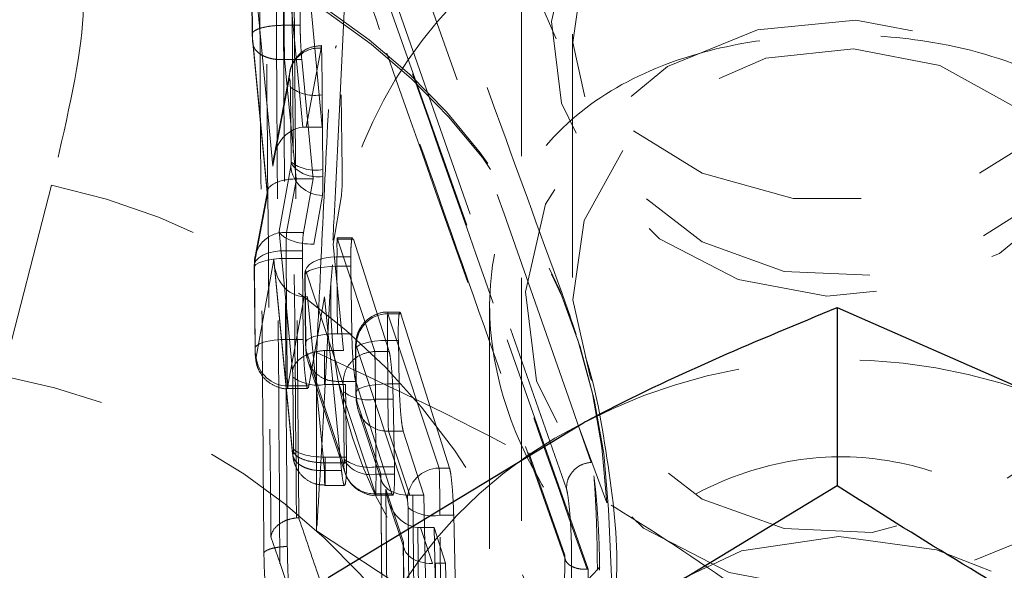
# Model space of a CAD drawing. Header units: millimetres. Extents: x 23 to 407, y 52 to 245.
# Tile 26 of 34: x 247.29 to 252.44, y 226.91 to 229.78. Entities that reach past the tile are written whole.
import ezdxf

# ---------------------------------------------------------------- set-up
doc = ezdxf.new("R2010")
doc.units = ezdxf.units.MM
doc.linetypes.add('HIDDEN', pattern=[1.905, 1.27, -0.635])

msp = doc.modelspace()

# ---------------------------------------------------------------- linework, layer by layer
at = {"color": 7, "linetype": 'HIDDEN', "lineweight": 18}
for p, q in [((250.26274, 226.91494), (248.97639, 230.56183)), ((249.91573, 230.34223), (249.91573, 224.4621)), ((248.77376, 229.22286), (248.67741, 230.22435)), ((248.67252, 230.15445), (248.67599, 229.75497)), ((248.50585, 230.10857), (248.50933, 229.70955)), ((248.50998, 229.70581), (248.5065, 230.10476)), ((248.51144, 230.11653), (248.61703, 229.01895)), ((248.7265, 230.11872), (248.75188, 227.18392)), ((248.75599, 230.11872), (248.75938, 229.75497)), ((248.874, 229.22361), (248.79089, 230.11872)), ((249.22732, 229.96795), (250.15014, 227.33442)), ((248.67598, 229.75497), (248.67599, 229.75497)), ((248.67599, 229.75497), (248.75938, 229.75497)), ((250.18239, 229.70854), (250.18239, 228.36612)), ((248.58933, 228.87172), (248.51157, 229.6731)), ((248.51169, 229.6623), (248.58763, 228.87968)), ((248.86879, 229.63573), (248.79122, 229.22361)), ((248.67753, 229.57584), (248.73801, 228.95261)), ((248.67753, 229.57584), (248.6776, 229.57584)), ((248.6776, 229.57584), (248.76782, 229.57584)), ((248.76782, 229.57584), (248.82661, 228.95262)), ((248.705, 229.51065), (248.62113, 229.06501)), ((248.61703, 229.01895), (248.70278, 229.47455)), ((248.70814, 229.43086), (248.71154, 229.04051)), ((248.87755, 229.00125), (248.87416, 229.39163)), ((248.97902, 229.00125), (248.97348, 229.39163)), ((248.79122, 229.22361), (248.874, 229.22361)), ((248.71154, 229.04051), (248.71154, 229.0343)), ((248.71053, 229.01697), (248.64959, 228.6808)), ((248.71154, 229.0343), (248.71053, 229.01697)), ((248.97925, 228.96577), (248.97902, 229.00125)), ((248.74023, 228.95262), (248.68766, 228.67337)), ((248.74023, 228.95262), (248.82661, 228.95262)), ((248.82661, 228.95262), (248.77676, 228.67337)), ((247.46112, 228.9196), (247.20418, 227.92396)), ((248.58806, 228.88927), (248.52387, 228.54828)), ((248.52164, 228.51218), (248.58933, 228.87172)), ((248.83028, 228.61181), (248.87653, 228.86696)), ((248.93234, 228.61181), (248.97442, 228.86696)), ((248.64959, 228.6808), (248.71973, 227.95045)), ((248.68766, 228.67337), (248.77676, 228.67337)), ((249.03353, 228.64553), (248.95337, 228.64553)), ((248.95421, 228.63823), (248.95423, 228.63823)), ((249.14883, 228.05211), (248.95421, 228.63823)), ((248.95423, 228.63823), (249.03793, 228.63823)), ((249.22397, 228.05211), (249.03793, 228.63823)), ((248.68659, 228.57808), (248.77116, 228.57808)), ((248.77116, 228.57808), (248.77118, 228.53793)), ((248.98615, 228.05735), (248.93234, 228.61181)), ((248.62237, 228.53149), (248.52966, 228.02226)), ((248.71968, 227.52854), (248.62237, 228.53149)), ((248.68658, 228.53793), (248.69026, 228.11525)), ((248.68658, 228.53793), (248.77118, 228.53793)), ((248.77118, 228.53793), (248.77544, 228.11525)), ((248.95133, 228.54539), (249.02358, 228.54539)), ((249.02358, 228.54539), (249.02377, 228.49711)), ((248.51992, 228.49195), (248.5236, 228.0693)), ((248.52057, 228.48813), (248.52058, 228.49517)), ((248.52425, 228.06549), (248.52057, 228.48813)), ((248.52058, 228.49517), (248.52164, 228.51218)), ((248.62347, 228.51053), (248.71981, 227.51769)), ((248.9513, 228.49711), (248.95436, 228.14488)), ((248.9513, 228.49711), (249.02377, 228.49711)), ((249.02377, 228.49711), (249.02923, 228.14488)), ((248.78464, 228.45124), (248.7877, 228.09893)), ((248.78529, 228.44743), (248.78532, 228.45586)), ((248.78835, 228.09511), (248.78529, 228.44743)), ((248.78821, 228.47228), (248.98278, 227.8863)), ((248.69567, 227.87217), (248.7803, 228.33703)), ((248.7978, 228.33668), (248.88572, 227.43059)), ((248.80548, 227.87217), (248.88596, 228.33668)), ((248.88596, 228.33668), (248.97542, 227.43059)), ((249.74906, 228.2925), (249.74906, 225.59494)), ((250.20011, 228.14079), (250.15597, 228.27506)), ((249.28086, 228.25651), (249.21724, 228.25651)), ((249.21802, 228.24927), (249.28514, 228.24927)), ((249.48568, 227.44314), (249.21802, 228.24927)), ((249.28514, 228.24927), (249.5396, 227.44314)), ((248.69026, 228.11525), (248.77544, 228.11525)), ((248.95436, 228.14488), (249.02923, 228.14488)), ((249.04933, 228.06014), (249.04869, 228.06396)), ((249.04869, 228.06396), (249.05066, 227.83685)), ((249.04933, 228.06014), (249.05201, 228.08337)), ((249.05201, 228.08337), (249.31967, 227.27724)), ((249.21535, 228.10991), (249.21732, 227.8828)), ((249.21535, 228.10991), (249.27218, 228.10991)), ((249.27676, 227.8828), (249.27218, 228.10991)), ((248.98652, 227.46461), (248.79192, 228.05062)), ((248.84554, 228.04674), (248.84554, 227.11627)), ((248.88573, 228.05735), (248.88579, 228.05735)), ((248.88579, 228.05735), (248.98615, 228.05735)), ((249.05131, 227.83304), (249.04933, 228.06014)), ((249.14878, 228.0521), (249.14883, 228.05211)), ((249.14883, 228.05211), (249.22397, 228.05211)), ((248.79975, 228.00338), (248.99436, 227.41735)), ((248.72131, 227.9181), (248.72454, 227.54658)), ((248.69464, 227.85842), (248.79983, 227.85842)), ((248.69567, 227.87217), (248.80548, 227.87217)), ((248.80281, 227.86173), (248.80548, 227.87217)), ((248.88733, 227.87887), (248.9955, 227.87887)), ((248.95794, 227.89532), (248.95791, 227.89531)), ((248.95791, 227.89531), (249.15253, 227.30924)), ((248.95794, 227.89532), (249.04976, 227.89532)), ((249.00123, 227.50095), (248.9955, 227.87887)), ((249.04976, 227.89532), (249.23853, 227.30924)), ((249.21732, 227.8828), (249.27676, 227.8828)), ((248.98634, 227.84157), (248.9894, 227.48929)), ((249.05454, 227.79201), (249.05131, 227.83304)), ((249.18057, 227.41249), (249.05454, 227.79201)), ((249.15541, 227.45003), (249.15235, 227.80226)), ((249.15235, 227.80226), (249.24501, 227.80226)), ((249.25201, 227.45003), (249.24501, 227.80226)), ((249.06238, 227.74475), (249.18406, 227.37832)), ((250.20947, 227.67306), (250.27964, 227.4731)), ((250.36098, 227.26192), (250.20947, 227.67306)), ((249.22055, 227.63665), (249.33189, 227.30136)), ((249.22055, 227.63665), (249.29769, 227.63665)), ((249.40455, 227.30157), (249.29769, 227.63665)), ((249.93663, 227.55664), (250.14517, 226.96503)), ((248.72454, 227.54658), (248.72456, 227.53159)), ((248.89059, 227.47062), (248.89054, 227.50095)), ((248.89054, 227.50095), (248.89061, 227.50095)), ((248.89061, 227.50095), (249.00123, 227.50095)), ((249.00148, 227.47062), (249.00123, 227.50095)), ((250.14154, 226.98875), (249.95352, 227.5221)), ((248.89059, 227.47062), (248.89062, 227.47062)), ((248.89062, 227.47062), (249.00148, 227.47062)), ((248.9894, 227.48929), (248.9894, 227.4823)), ((249.15541, 227.45003), (249.25201, 227.45003)), ((249.25245, 227.4111), (249.25201, 227.45003)), ((248.88572, 227.43059), (248.88568, 227.4305)), ((248.88572, 227.43059), (248.97542, 227.43059)), ((249.15541, 227.4111), (249.25245, 227.4111)), ((249.18004, 227.40252), (249.18636, 226.67712)), ((249.18701, 226.67331), (249.18057, 227.41249)), ((249.48568, 227.44314), (249.5396, 227.44314)), ((248.88854, 227.35311), (248.99106, 227.35311)), ((249.15253, 227.30924), (249.23853, 227.30924)), ((249.15338, 227.30188), (249.24299, 227.30188)), ((249.29861, 227.05702), (249.20713, 227.33251)), ((249.20713, 227.33251), (249.21357, 226.59327)), ((249.23853, 227.30924), (249.24299, 227.30373)), ((249.34798, 227.30157), (249.35302, 226.72304)), ((249.34798, 227.30157), (249.40455, 227.30157)), ((249.41777, 226.72304), (249.40455, 227.30157)), ((249.21931, 227.27216), (249.3021, 227.02284)), ((249.31967, 227.27724), (249.3229, 227.23622)), ((249.3229, 227.23622), (249.33497, 225.85203)), ((249.50099, 225.81283), (249.48892, 227.19702)), ((249.48892, 227.19702), (249.56126, 227.19702)), ((249.56126, 227.19702), (249.59674, 225.81283)), ((250.39003, 226.78281), (250.3693, 227.22867)), ((248.75188, 227.18392), (248.7403, 227.18329)), ((248.84554, 227.11627), (250.14077, 226.2616)), ((249.37958, 226.55407), (249.37453, 227.13323)), ((249.38789, 227.13272), (249.45842, 227.13272)), ((249.38789, 227.13272), (249.44993, 226.94588)), ((249.45842, 227.13272), (249.47217, 226.55407)), ((249.51796, 226.94609), (249.45842, 227.13272)), ((249.29808, 227.04705), (249.30777, 225.93589)), ((249.30841, 225.93207), (249.29861, 227.05702)), ((249.46602, 226.94609), (249.47443, 225.98181)), ((249.46602, 226.94609), (249.51796, 226.94609)), ((249.54201, 225.98181), (249.51796, 226.94609)), ((250.25849, 226.91482), (250.26274, 226.91494))]:
    msp.add_line(p, q, dxfattribs=at)
at = {"color": 7, "linetype": 'Continuous', "lineweight": 25}
for p, q in [((251.56372, 228.28125), (251.56372, 227.35078)), ((251.56372, 228.28125), (252.90169, 227.69288)), ((248.90644, 226.87286), (250.23508, 227.67824)), ((251.56372, 227.35078), (250.23508, 226.5454))]:
    msp.add_line(p, q, dxfattribs=at)
at = {"color": 7, "linetype": 'HIDDEN', "lineweight": 18, "flags": 128}
for points in [[(251.58239, 231.85103), (251.09114, 231.78399), (250.64353, 231.58885), (250.27934, 231.28295), (250.03094, 230.89345), (249.92039, 230.45498), (249.95751, 230.00648), (250.13902, 229.58782), (250.44877, 229.23619), (250.85925, 228.98284), (251.33399, 228.85027), (251.8308, 228.85027), (252.30553, 228.98284), (252.71602, 229.23619), (253.02577, 229.58782), (253.20727, 230.00648), (253.2444, 230.45498), (253.13385, 230.89345), (252.88545, 231.28295), (252.52126, 231.58885), (252.07365, 231.78399), (251.58239, 231.85103)], [(251.9622, 231.03341), (251.65428, 231.07575), (251.18407, 231.02895), (250.75285, 230.85289), (250.40283, 230.56482), (250.16827, 230.19293), (250.07214, 229.77362), (250.12384, 229.34795), (250.31832, 228.95757), (250.63653, 228.6407), (251.04733, 228.42837), (251.51051, 228.34134), (251.98072, 228.38814), (252.41194, 228.5642), (252.76196, 228.85227), (252.99652, 229.22416), (253.09265, 229.64347), (253.04095, 230.06914), (252.84647, 230.45952), (252.84045, 230.46775)], [(250.53879, 230.55337), (250.44809, 230.45141), (250.24311, 230.07774), (250.18326, 229.66405), (250.27502, 229.2552), (250.50846, 228.89547), (250.85828, 228.62384), (251.28657, 228.46977), (251.74691, 228.44993), (252.18942, 228.56648), (252.56616, 228.8068), (252.83629, 229.14483), (252.97054, 229.54395), (252.95436, 229.96091), (252.78951, 230.35051), (252.49385, 230.67055), (252.09942, 230.88635), (251.64896, 230.97451), (251.64896, 230.97451)], [(250.20947, 227.67306), (250.17267, 227.77793), (249.82414, 228.77097), (249.35578, 230.10491)], [(251.66073, 229.78227), (251.14836, 229.73127), (250.67848, 229.53944), (250.29708, 229.22554), (250.0415, 228.82031), (249.93675, 228.36342), (249.99308, 227.89958), (250.20499, 227.4742), (250.55173, 227.12893), (250.99936, 226.89755), (251.50406, 226.80273), (252.01643, 226.85373), (252.48631, 227.04557), (252.86771, 227.35947), (253.12329, 227.76469), (253.22804, 228.22159), (253.1717, 228.68543), (252.95979, 229.1108), (252.61305, 229.45607), (252.16543, 229.68745), (251.66073, 229.78227)], [(251.64896, 229.63209), (252.09942, 229.54393), (252.49385, 229.32813), (252.78951, 229.00809), (252.95436, 228.61848), (252.97054, 228.20153), (252.83629, 227.80241), (252.56616, 227.46438), (252.18942, 227.22406), (251.74691, 227.10751), (251.28657, 227.12735), (250.85828, 227.28143), (250.50846, 227.55305), (250.27502, 227.91278), (250.18326, 228.32164), (250.24311, 228.73531), (250.44809, 229.10899), (250.776, 229.40216), (251.19129, 229.58306), (251.64896, 229.63209)], [(248.68659, 228.57808), (248.65228, 228.57677), (248.61944, 228.57218), (248.58948, 228.5645), (248.56368, 228.55409), (248.54314, 228.54136), (248.52875, 228.52688), (248.52112, 228.51126), (248.52058, 228.49517)], [(248.52057, 228.48813), (248.5211, 228.49735), (248.52873, 228.50641), (248.54311, 228.5149), (248.56365, 228.52248), (248.58946, 228.5288), (248.61942, 228.53361), (248.65227, 228.5367), (248.68658, 228.53793)], [(248.78532, 228.45586), (248.78588, 228.47329), (248.79352, 228.49019), (248.80791, 228.50585), (248.82845, 228.5196), (248.85425, 228.53084), (248.8842, 228.5391), (248.91703, 228.54402), (248.95133, 228.54539)], [(248.78529, 228.44743), (248.78582, 228.45663), (248.79344, 228.46566), (248.80783, 228.47414), (248.82836, 228.48169), (248.85417, 228.488), (248.88414, 228.4928), (248.91698, 228.49588), (248.9513, 228.49711)], [(248.52425, 228.06549), (248.52478, 228.0747), (248.53241, 228.08375), (248.54679, 228.09223), (248.56733, 228.0998), (248.59313, 228.10612), (248.6231, 228.11093), (248.65595, 228.11402), (248.69026, 228.11525)], [(248.78835, 228.09511), (248.78888, 228.10432), (248.79651, 228.11337), (248.81089, 228.12186), (248.83143, 228.12943), (248.85723, 228.13575), (248.8872, 228.14056), (248.92005, 228.14364), (248.95436, 228.14488)], [(249.04869, 228.06396), (249.04987, 228.06936), (249.05749, 228.07841), (249.07188, 228.0869), (249.09241, 228.09446), (249.11822, 228.10078), (249.14818, 228.10559), (249.18103, 228.10868), (249.21535, 228.10991)], [(249.05131, 227.83304), (249.05184, 227.84225), (249.05947, 227.8513), (249.07385, 227.85979), (249.09439, 227.86736), (249.12019, 227.87368), (249.15016, 227.87848), (249.18301, 227.88157), (249.21732, 227.8828)], [(251.5724, 227.08637), (251.06379, 227.01058), (250.60594, 226.79622), (250.24368, 226.46426), (250.01246, 226.04721), (249.93491, 225.58589), (250.01864, 225.12546), (250.25543, 224.71098), (250.62211, 224.38303), (251.0828, 224.17371), (251.59239, 224.10351), (252.101, 224.1793), (252.55884, 224.39366), (252.92111, 224.72562), (253.15233, 225.14266), (253.22987, 225.60398), (253.14615, 226.06442), (252.90936, 226.4789), (252.69005, 226.69901)], [(252.36789, 226.90597), (252.08199, 227.01617), (251.5724, 227.08637)]]:
    msp.add_lwpolyline(points, dxfattribs=at)
at = {"color": 7, "linetype": 'HIDDEN', "lineweight": 18}
for centre, radius, start, end in [((247.11193, 227.12074), 3.25212, 2.48811, 81.7667), ((247.11283, 227.09652), 3.25915, 2.32385, 81.68928), ((251.27349, 228.24478), 2.36035, 127.44602, 176.05219), ((248.8591, 229.47964), 0.1564, 86.44455, 181.86382), ((248.83817, 229.61024), 0.22155, 234.06225, 279.34666), ((248.84158, 229.21977), 0.22147, 234.04252, 279.34691), ((248.87627, 229.03353), 0.16657, 185.70631, 270.08903), ((248.84935, 229.13278), 0.16938, 215.55013, 279.58441), ((246.76865, 225.57314), 3.41735, 1.30532, 78.30899), ((248.67796, 228.51727), 0.1564, 86.44349, 181.86274), ((251.27596, 228.32895), 2.35851, 178.09667, 241.22863), ((249.21992, 228.08136), 0.16793, 90.65002, 179.31139), ((248.69543, 228.03876), 0.16659, 185.68552, 270.08364), ((251.58256, 225.10503), 2.90466, 62.99005, 117.63919), ((246.59663, 224.61849), 3.36084, 5.47007, 79.58518), ((248.85134, 228.09749), 0.22156, 234.06316, 279.34652), ((249.11648, 228.02097), 0.22163, 234.04239, 279.31467), ((249.21351, 227.79549), 0.159, 181.25416, 272.54076), ((251.29698, 225.54666), 2.38144, 116.48145, 179.19065), ((249.14549, 227.46809), 0.15901, 181.25455, 272.53812), ((249.11943, 227.66848), 0.22139, 234.03244, 279.35374), ((249.12796, 227.57623), 0.1674, 214.13282, 279.43778), ((249.48759, 227.27522), 0.16793, 90.65033, 179.31109), ((249.45293, 227.41573), 0.22166, 234.0824, 279.34275)]:
    msp.add_arc(centre, radius, start, end, dxfattribs=at)
for centre, major_axis, ratio, start_param, end_param in [((248.78304, 229.02422), (0.00898, 0.19902), 0.8329638, 0.1100075, 1.6347875), ((248.79464, 229.08584), (0.16691, -0.00877), 0.8237146, 1.6344869, 1.739335), ((248.8743, 229.05558), (-0.00116, 0.20337), 0.0149939, 4.2549183, 4.4418936), ((248.75534, 228.87699), (0.16784, -0.0075), 0.4484531, 1.694272, 3.3106142), ((248.74372, 228.81525), (0.16691, -0.00883), 0.8212961, 1.6351088, 1.6483921), ((248.87441, 229.05531), (-0.00113, 0.20221), 0.0146033, 3.513917, 4.2532996), ((248.8156, 228.68607), (0.1678, -0.00702), 0.4406082, 3.3071791, 4.8184356), ((248.68983, 228.48322), (-0.00116, 0.2033), 0.0149691, 0.3615955, 1.0852508), ((248.68972, 228.48393), (-0.00112, 0.20209), 0.0145623, 1.0863049, 1.3002428), ((248.82879, 228.54867), (0.16719, 0.00165), 0.377562, 1.5447342, 1.5581696), ((248.78838, 228.53675), (0.00833, 0.19972), 0.8302294, 1.6317544, 3.1430902), ((248.95432, 228.44359), (-0.00108, 0.20086), 0.0141413, 1.0391803, 1.3008895), ((248.80167, 228.39979), (0.16719, 0.0017), 0.3773351, 4.5803831, 4.6853907), ((249.2183, 228.05651), (-0.00106, 0.2), 0.0138462, 6.0132248, 7.5836593), ((249.22027, 227.82941), (-0.00106, 0.2), 0.0138462, 1.300474, 2.8716502), ((248.89055, 227.55184), (0.16667, 0.00084), 0.3053524, 3.2286824, 4.7107932), ((249.15216, 227.50439), (-0.00117, 0.20345), 0.0150203, 4.235947, 4.4418435), ((249.34658, 227.41776), (0.16548, 0.0275), 0.683993, 2.9484966, 4.5109047), ((249.48596, 227.25038), (-0.00106, 0.2), 0.0138462, 4.4422479, 6.0132248), ((249.37314, 227.33778), (-0.03376, 0.20314), 0.8040557, 1.4636714, 2.9461703), ((249.34798, 227.25713), (0.16667, 0), 0.266596, 1.5707945, 1.6674801), ((249.38789, 227.29334), (0.16732, 0.00004), 0.9599982, 4.6322564, 4.7121656), ((249.46462, 227.06228), (0.16548, 0.0275), 0.683993, 2.9484966, 4.5109047)]:
    msp.add_ellipse(centre, major_axis=major_axis, ratio=ratio, start_param=start_param, end_param=end_param, dxfattribs=at)
for points, knots in [([(248.57027, 226.99356), (248.56953, 227.08043), (248.56587, 227.51477), (248.55289, 229.10615), (248.54239, 230.61065), (248.53431, 231.76769)], [0, 0, 0, 0, 0.0545861, 0.2729327, 1, 1, 1, 1]), ([(248.56994, 231.45685), (248.57557, 230.72956), (248.58685, 229.27221), (248.6001, 227.81486), (248.60673, 227.0848)], [0, 0, 0, 0, 0.4990484, 1, 1, 1, 1]), ([(249.80746, 227.93644), (249.65458, 228.36973), (249.24042, 229.54361), (248.8293, 230.71674), (248.56994, 231.45685)], [0, 0, 0, 0, 0.3691121, 1, 1, 1, 1]), ([(248.58063, 231.40685), (248.62382, 231.28316), (249.03056, 230.11842), (249.44335, 228.95194), (249.81231, 227.90933)], [0, 0, 0, 0, 0.10619849, 1, 1, 1, 1]), ([(248.71527, 231.29921), (248.97119, 230.57016), (249.4836, 229.11044), (250.00037, 227.64363), (250.25845, 226.91491), (250.25849, 226.91482)], [0, 0, 0, 0, 0.49940862, 0.99993858, 1, 1, 1, 1]), ([(250.17011, 228.23705), (250.05069, 228.5648), (249.72164, 229.46788), (249.39554, 230.36928), (249.18779, 230.94355)], [0, 0, 0, 0, 0.3629169, 1, 1, 1, 1]), ([(247.58391, 230.32145), (247.61295, 230.15647), (247.67195, 229.82134), (247.53212, 229.22326), (247.46112, 228.9196)], [0, 0, 0, 0, 0.4922788, 1, 1, 1, 1]), ([(248.63337, 230.11872), (248.63509, 229.81592), (248.64195, 228.60269), (248.65023, 227.38987), (248.65644, 226.47974)], [0, 0, 0, 0, 0.2495757, 1, 1, 1, 1]), ([(248.69229, 227.03423), (248.69159, 227.12109), (248.68809, 227.5554), (248.68, 228.58356), (248.67368, 229.52486), (248.66969, 230.11872)], [0, 0, 0, 0, 0.0844832, 0.4224143, 1, 1, 1, 1]), ([(248.7403, 227.18329), (248.7403, 227.1835), (248.73365, 227.86988), (248.72521, 228.8484), (248.71748, 229.82667), (248.71518, 230.11872)], [0, 0, 0, 0, 0.0002183, 0.7015225, 1, 1, 1, 1]), ([(248.84554, 228.04674), (248.85078, 228.15924), (248.86803, 228.52997), (248.89829, 229.14891), (248.92875, 229.7423), (248.94602, 230.03724), (248.95079, 230.11872)], [0, 0, 0, 0, 0.1528198, 0.5036122, 0.8628625, 1, 1, 1, 1]), ([(248.99195, 229.90066), (248.97356, 229.50998), (248.94942, 228.99691), (248.92465, 228.52085), (248.91874, 228.40728)], [0, 0, 0, 0, 0.761448, 1, 1, 1, 1]), ([(248.50925, 229.71806), (248.5093, 229.71226), (248.50942, 229.69796), (248.51027, 229.67816), (248.51133, 229.66692), (248.51167, 229.66326)], [0, 0, 0, 0, 0.3151728, 0.77733106, 1, 1, 1, 1]), ([(248.67598, 229.75497), (248.65724, 229.75433), (248.61976, 229.75305), (248.56989, 229.74503), (248.53193, 229.73355), (248.51339, 229.72138), (248.50871, 229.71194), (248.50963, 229.70745), (248.50998, 229.70581)], [0, 0, 0, 0, 0.203215, 0.4064306, 0.6096403, 0.812856, 0.9313329, 1, 1, 1, 1]), ([(248.67598, 229.75497), (248.67598, 229.75496), (248.67598, 229.73553), (248.67614, 229.70766), (248.67644, 229.66361), (248.67688, 229.62206), (248.6773, 229.59027), (248.6776, 229.57585), (248.6776, 229.57584)], [0, 0, 0, 0, 0.0001914, 0.320869, 0.435611, 0.7019115, 0.9997946, 1, 1, 1, 1]), ([(248.75938, 229.75497), (248.75964, 229.73871), (248.76026, 229.69998), (248.76301, 229.6355), (248.7662, 229.59594), (248.76782, 229.57584)], [0, 0, 0, 0, 0.2624817, 0.625367, 1, 1, 1, 1]), ([(248.51157, 229.6731), (248.51132, 229.676), (248.51084, 229.68151), (248.51044, 229.68928), (248.51012, 229.69732), (248.51004, 229.70223), (248.50998, 229.70581)], [0, 0, 0, 0, 0.2995186, 0.5704986, 0.6862789, 1, 1, 1, 1]), ([(248.67753, 229.57584), (248.66634, 229.57556), (248.64396, 229.57499), (248.61176, 229.57948), (248.58223, 229.58771), (248.55659, 229.59971), (248.53583, 229.61491), (248.52097, 229.6327), (248.512, 229.65234), (248.51171, 229.66618), (248.51157, 229.6731)], [0, 0, 0, 0, 0.125001, 0.2500034, 0.3750037, 0.5, 0.6250051, 0.7500048, 0.8750097, 1, 1, 1, 1]), ([(251.58239, 226.38524), (251.76844, 226.40563), (252.13965, 226.44631), (252.64469, 226.74779), (253.07566, 227.19452), (253.36637, 227.76915), (253.44626, 228.34927), (253.33632, 228.83328), (253.07514, 229.21966), (252.65768, 229.51316), (252.12522, 229.6757), (251.55292, 229.71932), (251.03475, 229.66962), (250.54815, 229.52439), (250.11658, 229.25436), (249.81261, 228.82722), (249.71722, 228.29023), (249.81547, 227.74995), (250.06598, 227.23998), (250.47206, 226.78059), (250.99963, 226.4475), (251.40326, 226.40438), (251.58239, 226.38524)], [0, 0, 0, 0, 0.047299, 0.094377, 0.1467626, 0.2041707, 0.2563619, 0.3025785, 0.3492172, 0.4012293, 0.4585055, 0.5024132, 0.5463511, 0.5907914, 0.6427734, 0.7001802, 0.7529251, 0.7993725, 0.8457787, 0.8973234, 0.9544326, 1, 1, 1, 1]), ([(248.86936, 229.6484), (248.84864, 229.64629), (248.81115, 229.64249), (248.7663, 229.61536), (248.73644, 229.58484), (248.71783, 229.55373), (248.70942, 229.53019), (248.70627, 229.51691), (248.70545, 229.51296), (248.70517, 229.51153), (248.70505, 229.5109), (248.70501, 229.51071)], [0, 0, 0, 0, 0.2651924, 0.4796777, 0.658806, 0.8120796, 0.9437052, 0.9806349, 0.9915576, 0.9973027, 1, 1, 1, 1]), ([(248.87416, 229.39163), (248.87416, 229.39164), (248.87416, 229.41346), (248.8739, 229.45996), (248.87333, 229.52671), (248.87239, 229.58553), (248.87137, 229.62801), (248.87027, 229.65027), (248.86934, 229.6492), (248.86898, 229.64028), (248.86879, 229.63574), (248.86879, 229.63573)], [0, 0, 0, 0, 0.0000927, 0.1527688, 0.3079946, 0.4545379, 0.6152718, 0.7651602, 0.9174511, 0.9999098, 1, 1, 1, 1]), ([(248.94955, 229.64593), (248.94857, 229.64656), (248.94664, 229.6478), (248.94513, 229.63972), (248.94439, 229.63573)], [0, 0, 0, 0, 0.506771, 1, 1, 1, 1]), ([(248.70278, 229.47455), (248.70293, 229.4752), (248.70337, 229.47707), (248.70424, 229.47715), (248.70535, 229.47308), (248.70641, 229.46557), (248.70729, 229.45506), (248.70793, 229.443), (248.70807, 229.43491), (248.70814, 229.43086)], [0, 0, 0, 0, 0.0814492, 0.2357325, 0.3859381, 0.5441303, 0.6941827, 0.847093, 1, 1, 1, 1]), ([(248.97442, 228.86696), (248.97563, 228.87727), (248.97805, 228.8979), (248.97912, 228.93785), (248.97923, 228.96182), (248.97925, 228.96577)], [0, 0, 0, 0, 0.4552025, 0.9104235, 1, 1, 1, 1]), ([(248.77676, 228.67337), (248.77544, 228.66322), (248.7728, 228.64292), (248.77147, 228.60391), (248.7712, 228.58103), (248.77116, 228.57808)], [0, 0, 0, 0, 0.4654906, 0.9310297, 1, 1, 1, 1]), ([(248.95423, 228.63823), (248.95423, 228.63824), (248.95391, 228.64345), (248.95313, 228.64897), (248.95254, 228.63516), (248.9507, 228.6004), (248.9534, 228.56471), (248.95133, 228.54541), (248.95133, 228.54539)], [0, 0, 0, 0, 0.0001502, 0.2364801, 0.4890285, 0.7429653, 0.9998457, 1, 1, 1, 1]), ([(249.03353, 228.64365), (249.03314, 228.64423), (249.03089, 228.64768), (249.02763, 228.63106), (249.02449, 228.59675), (249.02387, 228.56164), (249.02358, 228.54539)], [0, 0, 0, 0, 0.06690152, 0.39399925, 0.71956857, 1, 1, 1, 1]), ([(248.52396, 228.54877), (248.52365, 228.54708), (248.5219, 228.53741), (248.52041, 228.52228), (248.52008, 228.5083), (248.51993, 228.50211)], [0, 0, 0, 0, 0.1054279, 0.6039052, 1, 1, 1, 1]), ([(248.51994, 228.50252), (248.51993, 228.50164), (248.51989, 228.49818), (248.51991, 228.49461), (248.51992, 228.49195)], [0, 0, 0, 0, 0.2534762, 1, 1, 1, 1]), ([(248.78469, 228.46419), (248.78467, 228.46311), (248.7846, 228.45885), (248.78462, 228.45445), (248.78464, 228.45116)], [0, 0, 0, 0, 0.2554008, 1, 1, 1, 1]), ([(248.78532, 228.45586), (248.78541, 228.45912), (248.7856, 228.46565), (248.7863, 228.47171), (248.78719, 228.47435), (248.78788, 228.47296), (248.78821, 228.47228)], [0, 0, 0, 0, 0.252272, 0.5044658, 0.7594366, 1, 1, 1, 1]), ([(248.91874, 228.40728), (248.8994, 228.05187), (248.87461, 227.5965), (248.85077, 227.20271), (248.84554, 227.11627)], [0, 0, 0, 0, 0.7804783, 1, 1, 1, 1]), ([(249.21844, 228.2562), (249.21787, 228.25631), (249.19638, 228.26025), (249.15712, 228.24759), (249.11231, 228.22233), (249.08293, 228.19116), (249.06487, 228.16042), (249.05491, 228.13215), (249.05039, 228.10734), (249.04878, 228.08634), (249.04872, 228.07155), (249.04869, 228.06396)], [0, 0, 0, 0, 0.0059805, 0.2237963, 0.3936601, 0.5352908, 0.6559099, 0.7574855, 0.8421869, 0.9189646, 1, 1, 1, 1]), ([(249.27218, 228.10991), (249.27194, 228.13091), (249.27144, 228.17293), (249.27317, 228.22139), (249.27654, 228.2515), (249.2808, 228.25986), (249.28389, 228.25231), (249.28514, 228.24927)], [0, 0, 0, 0, 0.2137099, 0.4274125, 0.6412567, 0.855702, 1, 1, 1, 1]), ([(248.69026, 228.11525), (248.69026, 228.11523), (248.69026, 228.09324), (248.69052, 228.04672), (248.69103, 227.98129), (248.69203, 227.92273), (248.69301, 227.87999), (248.69416, 227.85717), (248.69511, 227.85776), (248.69547, 227.8673), (248.69567, 227.87217), (248.69567, 227.87217)], [0, 0, 0, 0, 0.0000917, 0.1522095, 0.3083896, 0.443162, 0.6109696, 0.7581999, 0.9119366, 0.9999102, 1, 1, 1, 1]), ([(248.77544, 228.11525), (248.77586, 228.09279), (248.77669, 228.04788), (248.78032, 227.98068), (248.78527, 227.92217), (248.79114, 227.88038), (248.7963, 227.85875), (248.79897, 227.8607), (248.79983, 227.86132)], [0, 0, 0, 0, 0.1817608, 0.3634897, 0.5444264, 0.7304508, 0.9137381, 1, 1, 1, 1]), ([(249.02923, 228.14488), (249.02977, 228.12237), (249.03084, 228.07738), (249.03475, 228.00974), (249.03986, 227.95183), (249.04514, 227.91294), (249.04844, 227.90034), (249.04976, 227.89532)], [0, 0, 0, 0, 0.2134286, 0.426793, 0.6411579, 0.857038, 1, 1, 1, 1]), ([(250.40567, 226.76755), (250.40885, 226.81925), (250.42385, 227.06357), (250.35993, 227.52818), (250.28713, 227.95294), (250.19897, 228.15442), (250.19863, 228.15519)], [0, 0, 0, 0, 0.1187609, 0.5612166, 0.9983198, 1, 1, 1, 1]), ([(248.52384, 228.06503), (248.52391, 228.05958), (248.52419, 228.03924), (248.52667, 228.00942), (248.53438, 227.97388), (248.55158, 227.93546), (248.58314, 227.89642), (248.63324, 227.86785), (248.67422, 227.85475), (248.69449, 227.85866), (248.69512, 227.85878)], [0, 0, 0, 0, 0.0533853, 0.1992629, 0.3185723, 0.4295229, 0.6069059, 0.7982782, 0.9937604, 1, 1, 1, 1]), ([(248.52966, 228.02226), (248.5295, 228.02156), (248.52905, 228.01959), (248.52816, 228.0196), (248.52703, 228.02373), (248.52596, 228.03145), (248.52509, 228.0419), (248.52446, 228.05361), (248.52432, 228.06153), (248.52425, 228.06549)], [0, 0, 0, 0, 0.0865969, 0.2432043, 0.3930915, 0.5585566, 0.7020148, 0.8509591, 1, 1, 1, 1]), ([(248.78783, 228.09844), (248.78783, 228.09352), (248.78783, 228.08548), (248.78841, 228.07761), (248.78863, 228.07456)], [0, 0, 0, 0, 0.6123419, 1, 1, 1, 1]), ([(248.79192, 228.05062), (248.79166, 228.05159), (248.79103, 228.05396), (248.79008, 228.06115), (248.7892, 228.07153), (248.78856, 228.0834), (248.78842, 228.09124), (248.78835, 228.09511)], [0, 0, 0, 0, 0.1528064, 0.3712835, 0.584915, 0.7953718, 1, 1, 1, 1]), ([(248.78863, 228.07456), (248.78904, 228.06723), (248.79014, 228.04762), (248.79262, 228.0275), (248.79638, 228.01554), (248.79707, 228.01335)], [0, 0, 0, 0, 0.328315, 0.8773459, 1, 1, 1, 1]), ([(248.71973, 227.95045), (248.7203, 227.95475), (248.72109, 227.96069), (248.72671, 227.97797), (248.74211, 228.002), (248.77993, 228.03006), (248.82967, 228.05061), (248.86704, 228.0551), (248.88573, 228.05735)], [0, 0, 0, 0, 0.0831832, 0.1151611, 0.3363669, 0.5575782, 0.7787917, 1, 1, 1, 1]), ([(248.95791, 227.89531), (248.93925, 227.89664), (248.90192, 227.89931), (248.85217, 227.92583), (248.81384, 227.96649), (248.79461, 228.01109), (248.79262, 228.04038), (248.79192, 228.05062)], [0, 0, 0, 0, 0.2158764, 0.4317485, 0.6476221, 0.8768094, 1, 1, 1, 1]), ([(251.43599, 226.53976), (251.2113, 226.69947), (250.75704, 227.02236), (249.87542, 227.56777), (249.24433, 227.86128), (248.84554, 228.04674)], [0, 0, 0, 0, 0.2648554, 0.5354532, 1, 1, 1, 1]), ([(248.88733, 227.87887), (248.88732, 227.87888), (248.88703, 227.89527), (248.88733, 227.93528), (248.88657, 227.99788), (248.88609, 228.03984), (248.88573, 228.05734), (248.88573, 228.05735)], [0, 0, 0, 0, 0.0001926, 0.2723548, 0.6360445, 0.9997933, 1, 1, 1, 1]), ([(248.98278, 227.8863), (248.98512, 227.90753), (248.98981, 227.94997), (249.02812, 228.00443), (249.08317, 228.04324), (249.12691, 228.04915), (249.14878, 228.0521)], [0, 0, 0, 0, 0.2499989, 0.4999943, 0.7499965, 1, 1, 1, 1]), ([(249.15235, 227.80226), (249.15235, 227.80227), (249.152, 227.82427), (249.15227, 227.86975), (249.1515, 227.93645), (249.1506, 227.99375), (249.14985, 228.03397), (249.14878, 228.04612), (249.14878, 228.0521), (249.14878, 228.0521)], [0, 0, 0, 0, 0.000129, 0.2142799, 0.4247321, 0.6349844, 0.8479707, 0.9999579, 1, 1, 1, 1]), ([(249.24501, 227.80226), (249.24439, 227.82473), (249.24315, 227.86968), (249.23906, 227.93732), (249.23385, 227.9953), (249.22855, 228.03436), (249.22528, 228.04704), (249.22397, 228.05211)], [0, 0, 0, 0, 0.21319571, 0.42634849, 0.64056887, 0.8563564, 1, 1, 1, 1]), ([(248.71973, 227.95045), (248.72003, 227.94685), (248.72063, 227.93966), (248.72115, 227.92805), (248.72126, 227.921), (248.72131, 227.9181)], [0, 0, 0, 0, 0.37056718, 0.74056958, 1, 1, 1, 1]), ([(248.98278, 227.8863), (248.98304, 227.88531), (248.98367, 227.88292), (248.98462, 227.87571), (248.9855, 227.86535), (248.98613, 227.85342), (248.98627, 227.84552), (248.98634, 227.84157)], [0, 0, 0, 0, 0.1527094, 0.3701797, 0.582492, 0.7912098, 1, 1, 1, 1]), ([(249.29769, 227.63665), (249.29572, 227.64481), (249.2918, 227.66113), (249.286, 227.71061), (249.28116, 227.77189), (249.27805, 227.83239), (249.27712, 227.86863), (249.27676, 227.8828)], [0, 0, 0, 0, 0.2156956, 0.4314047, 0.6469742, 0.8619198, 1, 1, 1, 1]), ([(249.05066, 227.83685), (249.05079, 227.83073), (249.0511, 227.81586), (249.05277, 227.78474), (249.05853, 227.76077), (249.06238, 227.74475)], [0, 0, 0, 0, 0.1887575, 0.4578125, 1, 1, 1, 1]), ([(248.72456, 227.53159), (248.72454, 227.53045), (248.72443, 227.52592), (248.72403, 227.51944), (248.72322, 227.51469), (248.72216, 227.51406), (248.721, 227.51796), (248.72016, 227.52388), (248.71976, 227.52782), (248.71968, 227.52854)], [0, 0, 0, 0, 0.0586327, 0.2322751, 0.4091867, 0.5859591, 0.7793089, 0.9596538, 1, 1, 1, 1]), ([(248.71968, 227.52854), (248.71983, 227.52159), (248.72012, 227.50769), (248.7291, 227.48795), (248.74397, 227.47007), (248.76472, 227.45477), (248.79037, 227.44267), (248.8199, 227.43434), (248.85211, 227.42975), (248.87449, 227.43025), (248.88568, 227.4305)], [0, 0, 0, 0, 0.1250007, 0.2500064, 0.3750022, 0.5000034, 0.625, 0.750001, 0.8749991, 1, 1, 1, 1]), ([(248.7204, 227.51616), (248.72114, 227.50823), (248.72262, 227.49245), (248.73145, 227.45935), (248.75099, 227.42098), (248.78784, 227.38352), (248.83579, 227.35738), (248.87157, 227.35551), (248.88841, 227.35463)], [0, 0, 0, 0, 0.10805393, 0.21536302, 0.39529692, 0.59460014, 0.80917986, 1, 1, 1, 1]), ([(248.72456, 227.53159), (248.72472, 227.53091), (248.72544, 227.52769), (248.7299, 227.51687), (248.74662, 227.50051), (248.78455, 227.48397), (248.8344, 227.47285), (248.87186, 227.47137), (248.89059, 227.47062)], [0, 0, 0, 0, 0.01929875, 0.09110287, 0.31847908, 0.54570172, 0.77284921, 1, 1, 1, 1]), ([(249.74906, 225.59494), (249.7663, 225.77041), (249.80072, 226.12084), (250.06546, 226.64444), (250.47253, 227.1106), (250.99643, 227.42634), (251.56723, 227.53283), (252.08949, 227.44582), (252.57968, 227.18958), (253.01738, 226.76978), (253.33512, 226.20906), (253.44785, 225.62043), (253.36286, 225.12021), (253.12411, 224.72034), (252.73075, 224.41154), (252.2181, 224.23073), (251.64896, 224.16818), (251.12162, 224.20275), (250.62718, 224.33112), (250.18278, 224.57684), (249.86626, 224.96061), (249.75617, 225.34091), (249.7503, 225.55051), (249.74906, 225.59494)], [0, 0, 0, 0, 0.048047, 0.0959573, 0.1474065, 0.2045132, 0.24871, 0.2929608, 0.3370324, 0.3883237, 0.4456461, 0.4989882, 0.5457248, 0.5918957, 0.6429179, 0.6997704, 0.7443883, 0.7890881, 0.8328184, 0.8833358, 0.9404847, 0.9873854, 1, 1, 1, 1]), ([(248.88568, 227.4305), (248.88576, 227.42631), (248.88616, 227.40449), (248.88701, 227.3719), (248.88818, 227.3506), (248.88924, 227.35413), (248.89005, 227.38087), (248.89048, 227.42296), (248.89062, 227.45667), (248.89062, 227.47061), (248.89062, 227.47062)], [0, 0, 0, 0, 0.0396774, 0.2064694, 0.3851208, 0.5503049, 0.7186171, 0.8866988, 0.9999058, 1, 1, 1, 1]), ([(248.97542, 227.43059), (248.97733, 227.41395), (248.98114, 227.38065), (248.98739, 227.3546), (248.99314, 227.35044), (248.99777, 227.37024), (249.00091, 227.41059), (249.00129, 227.45053), (249.00148, 227.47062)], [0, 0, 0, 0, 0.166806, 0.3336013, 0.5006118, 0.6670966, 0.8324531, 1, 1, 1, 1]), ([(248.9894, 227.4823), (248.98932, 227.479), (248.98917, 227.47226), (248.98851, 227.46566), (248.9876, 227.46247), (248.98688, 227.4639), (248.98652, 227.46461)], [0, 0, 0, 0, 0.2403903, 0.4907728, 0.7456205, 1, 1, 1, 1]), ([(250.27964, 227.4731), (250.2664, 227.47121), (250.23817, 227.4672), (250.19942, 227.44495), (250.17238, 227.41498), (250.1533, 227.37755), (250.15136, 227.3511), (250.15014, 227.33442)], [0, 0, 0, 0, 0.18895712, 0.40280391, 0.61803901, 0.75914977, 1, 1, 1, 1]), ([(248.99504, 227.41586), (248.99949, 227.40486), (249.01037, 227.37799), (249.04276, 227.33952), (249.09182, 227.31135), (249.13286, 227.29821), (249.15306, 227.30211), (249.15366, 227.30222)], [0, 0, 0, 0, 0.1720254, 0.4204497, 0.7036507, 0.9912015, 1, 1, 1, 1]), ([(249.15253, 227.30924), (249.15253, 227.30924), (249.15287, 227.30372), (249.15362, 227.29815), (249.15459, 227.31513), (249.15498, 227.35378), (249.15577, 227.39094), (249.15541, 227.41109), (249.15541, 227.4111)], [0, 0, 0, 0, 0.0001491, 0.2482757, 0.5009941, 0.754062, 0.9998585, 1, 1, 1, 1]), ([(249.2441, 227.30234), (249.2457, 227.3062), (249.24888, 227.31389), (249.25191, 227.35279), (249.25227, 227.39153), (249.25245, 227.4111)], [0, 0, 0, 0, 0.3321622, 0.6626223, 1, 1, 1, 1]), ([(249.5396, 227.44314), (249.54155, 227.43498), (249.54546, 227.41865), (249.55135, 227.36916), (249.55639, 227.30788), (249.55975, 227.24739), (249.56084, 227.21117), (249.56126, 227.19702)], [0, 0, 0, 0, 0.2157113, 0.4314198, 0.6470475, 0.8621112, 1, 1, 1, 1]), ([(250.29353, 227.40198), (250.29542, 227.3873), (250.30076, 227.34597), (250.30905, 227.25685), (250.3169, 227.13978), (250.32195, 227.02199), (250.32318, 226.94724), (250.32304, 226.91347), (250.32303, 226.90976)], [0, 0, 0, 0, 0.11815536, 0.33270123, 0.54698371, 0.76067374, 0.97370563, 1, 1, 1, 1]), ([(250.31154, 226.90986), (250.31144, 226.94218), (250.31123, 227.00693), (250.30827, 227.12522), (250.30371, 227.24222), (250.2985, 227.33811), (250.29497, 227.38352), (250.29353, 227.40198)], [0, 0, 0, 0, 0.213214, 0.4270606, 0.6401406, 0.853695, 1, 1, 1, 1]), ([(250.15014, 227.33442), (250.15027, 227.33404), (250.15234, 227.32813), (250.15668, 227.3077), (250.16308, 227.25788), (250.16891, 227.1933), (250.17346, 227.12155), (250.17643, 227.04931), (250.17664, 227.00971), (250.17674, 226.98995)], [0, 0, 0, 0, 0.01144718, 0.17679437, 0.34193416, 0.50667345, 0.67098981, 0.83583582, 1, 1, 1, 1]), ([(250.33181, 221.72579), (250.33767, 222.79525), (250.34778, 224.64003), (250.35707, 226.48607), (250.36098, 227.26192)], [0, 0, 0, 0, 0.5797186, 1, 1, 1, 1]), ([(248.60673, 227.0848), (248.60677, 227.08511), (248.60745, 227.09078), (248.61211, 227.10945), (248.63044, 227.13716), (248.66585, 227.16216), (248.7026, 227.17746), (248.72771, 227.18134), (248.7403, 227.18329)], [0, 0, 0, 0, 0.0077799, 0.1402873, 0.4591506, 0.69096, 0.8449768, 1, 1, 1, 1]), ([(248.75188, 227.18392), (248.75281, 227.18117), (248.78593, 227.08383), (248.94755, 226.60828), (249.44403, 225.13909), (249.90187, 223.76439), (250.23371, 222.76804)], [0, 0, 0, 0, 0.0018693, 0.0661233, 0.3231392, 1, 1, 1, 1]), ([(248.57027, 226.99356), (248.56998, 226.99608), (248.56942, 227.0011), (248.57595, 227.00855), (248.5876, 227.01555), (248.60442, 227.0218), (248.62552, 227.02704), (248.65005, 227.03104), (248.67287, 227.0333), (248.68722, 227.03396), (248.69229, 227.03419)], [0, 0, 0, 0, 0.1325177, 0.26503, 0.3975465, 0.5300547, 0.6625661, 0.795084, 0.9275949, 1, 1, 1, 1]), ([(248.60673, 227.0848), (248.8603, 226.33734), (249.36666, 224.84468), (249.86364, 223.35243), (250.11176, 222.60744)], [0, 0, 0, 0, 0.50076, 1, 1, 1, 1]), ([(248.72517, 226.61095), (248.72157, 226.62704), (248.71437, 226.65922), (248.7046, 226.74945), (248.69711, 226.85847), (248.69327, 226.95819), (248.69254, 227.01527), (248.69229, 227.03421)], [0, 0, 0, 0, 0.2226267, 0.4452323, 0.6676363, 0.8896764, 1, 1, 1, 1]), ([(248.59147, 226.73139), (248.59003, 226.73656), (248.58641, 226.74957), (248.58074, 226.79007), (248.57541, 226.85087), (248.57152, 226.92226), (248.57068, 226.96984), (248.57027, 226.99356)], [0, 0, 0, 0, 0.1418487, 0.3564633, 0.5704756, 0.7858655, 1, 1, 1, 1]), ([(250.11176, 222.60744), (250.11224, 222.67625), (250.11468, 223.02027), (250.12492, 224.48072), (250.13414, 225.87234), (250.14154, 226.98875)], [0, 0, 0, 0, 0.0471126, 0.2355618, 1, 1, 1, 1]), ([(250.25849, 226.91482), (250.24989, 226.91486), (250.23041, 226.91494), (250.20052, 226.92037), (250.16673, 226.93377), (250.14344, 226.95733), (250.13981, 226.97778), (250.14151, 226.98854), (250.14154, 226.98875)], [0, 0, 0, 0, 0.0844725, 0.1914887, 0.3607181, 0.6670655, 0.9934935, 1, 1, 1, 1]), ([(250.17674, 226.98995), (250.17632, 226.92115), (250.17424, 226.57712), (250.16538, 225.13224), (250.15579, 223.6185), (250.14763, 222.37998), (250.14672, 222.24235)], [0, 0, 0, 0, 0.0434779, 0.2173875, 0.9130279, 1, 1, 1, 1]), ([(250.23371, 222.76804), (250.23398, 222.80615), (250.23627, 223.11946), (250.24626, 224.50176), (250.25544, 225.84595), (250.26274, 226.91494)], [0, 0, 0, 0, 0.0275739, 0.2266556, 1, 1, 1, 1])]:
    msp.add_open_spline(points, degree=3, knots=knots, dxfattribs=at)
at = {"color": 7, "linetype": 'Continuous', "lineweight": 25}
for points, knots in [([(250.23508, 227.67824), (250.26657, 227.69483), (250.71523, 227.93119), (251.1549, 228.11259), (251.56372, 228.28125)], [0, 0, 0, 0, 0.0701852, 1, 1, 1, 1]), ([(252.90169, 226.56004), (252.86998, 226.57649), (252.41816, 226.81078), (251.9754, 227.0906), (251.56372, 227.35078)], [0, 0, 0, 0, 0.0701854, 1, 1, 1, 1])]:
    msp.add_open_spline(points, degree=3, knots=knots, dxfattribs=at)

doc.saveas('drawing.dxf')
